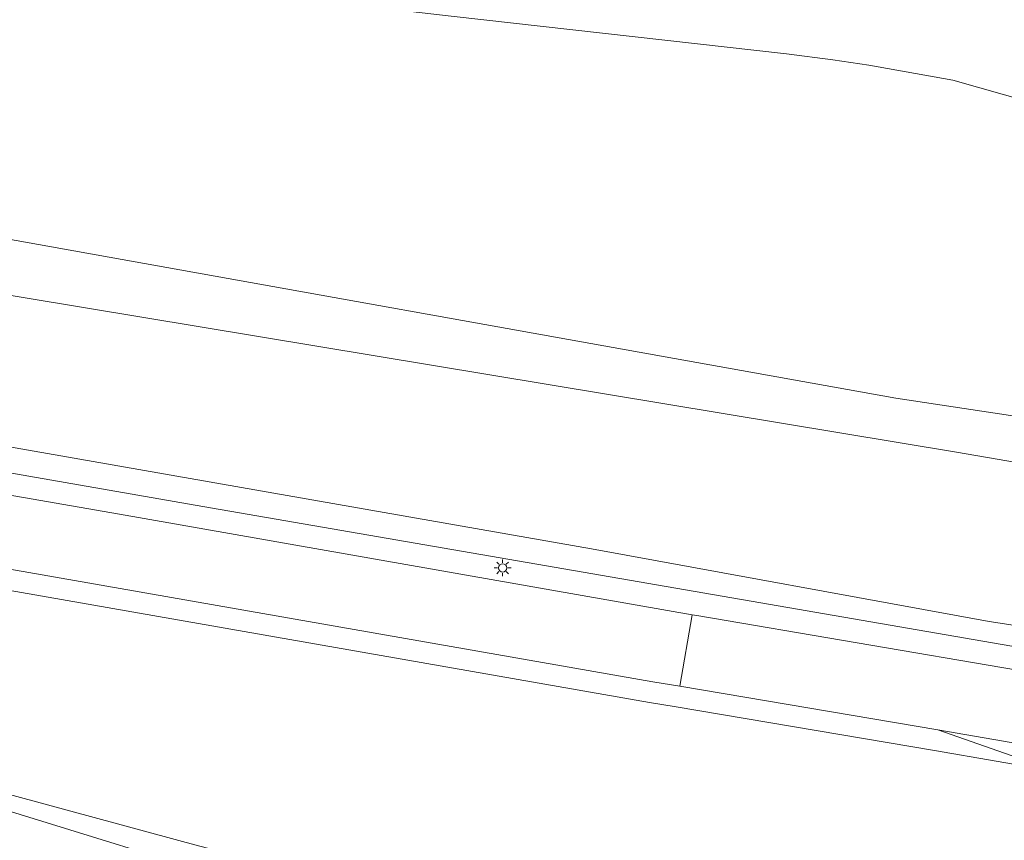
# Model space of a CAD drawing. Header units: metres. Extents: x 97476 to 98458, y 435938 to 436449.
# Tile 27 of 52: x 98160 to 98207, y 435993 to 436032. Entities that reach past the tile are written whole.
import ezdxf

# ---------------------------------------------------------------- set-up
doc = ezdxf.new("R2010")
doc.units = ezdxf.units.M
for name, color, linetype, lineweight in [('B-WE-GR-GROENVOORZIENING-GV', 252, 'Continuous', 18), ('B-WE-GW-TALUD_KRUIN-G', 252, 'Continuous', 18), ('B-WE-KL-ET_LS_OV_LICHTMAST-S', 1, 'Continuous', 18), ('B-WE-OG-TERREIN_CULTUURSCHEIDING-GV', 252, 'Continuous', 18), ('B-WE-OG-WATER_SLOOT-GV', 252, 'Continuous', 18), ('B-WE-VH-VERHARDING_ASFALT-GV', 252, 'Continuous', 18)]:
    doc.layers.add(name, color=color, linetype=linetype, lineweight=lineweight)

# ---------------------------------------------------------------- blocks, each defined once
blk = doc.blocks.new('SKL-ET_OV_LICHTMAST-SO')
at = {"color": 0, "linetype": 'ByBlock', "lineweight": 18}
for points in [[(-1.25, 0), (-2, 0)], [(-1.41, 1.41), (-0.88, 0.88)], [(0, 2), (0, 1.25)], [(0.88, 0.88), (1.41, 1.41)], [(2, 0), (1.25, 0)], [(-1.41, -1.41), (-0.88, -0.88)], [(0, -1.25), (0, -2)], [(0.88, -0.88), (1.41, -1.41)]]:
    blk.add_lwpolyline(points, dxfattribs=at)
blk.add_circle((0, 0), 1, dxfattribs=at)

msp = doc.modelspace()

# ---------------------------------------------------------------- linework, layer by layer
at = {"layer": 'B-WE-GR-GROENVOORZIENING-GV'}
for points in [[(98245.622, 436007.725), (98201.683, 436014.375), (98154.59, 436022.806), (98105.041, 436031.503), (98016.124, 436046.588)], [(98051.217, 436038.218), (98105.364, 436028.912), (98154.502, 436020.086), (98204.594, 436011.784), (98256.739, 436002.815)]]:
    msp.add_lwpolyline(points, dxfattribs=at)
at = {"layer": 'B-WE-GW-TALUD_KRUIN-G'}
for points in [[(98018.561, 436043.951), (98051.217, 436038.218), (98105.364, 436028.912), (98154.502, 436020.086), (98204.594, 436011.784), (98256.739, 436002.815), (98274.728, 436002.959), (98290.351, 436004.552), (98307.102, 436007.874), (98325.074, 436011.504), (98341.564, 436016.323), (98360.667, 436024.183), (98366.825, 436027.28), (98372.494, 436030.899), (98374.209, 436034.548), (98370.712, 436034.021)], [(98024.444, 436030.446), (98096.052, 436012.081), (98152.119, 435997.385), (98168.37, 435992.978), (98221.598, 435979.337), (98225.517, 435978.749), (98242.393, 435977.388), (98259.81, 435977.301), (98277.907, 435978.062), (98296.559, 435980.19), (98313.44, 435983.416), (98331.806, 435987.506), (98350.419, 435993.23), (98367.863, 435999.749), (98383.502, 436006.808), (98404.77, 436017.796)], [(98133.846, 436015.242), (98168.942, 436009.123), (98216.092, 436000.99)]]:
    msp.add_lwpolyline(points, dxfattribs=at)
at = {"layer": 'B-WE-OG-TERREIN_CULTUURSCHEIDING-GV'}
for points in [[(98397.933, 436045.165), (98400.434, 436047.376), (98399.544, 436051.18), (98388.089, 436043.097), (98374.209, 436034.548), (98372.494, 436030.899), (98366.825, 436027.28), (98360.667, 436024.183), (98341.564, 436016.323), (98325.074, 436011.504), (98307.102, 436007.874), (98290.351, 436004.552), (98274.728, 436002.959), (98256.739, 436002.815), (98204.594, 436011.784), (98154.502, 436020.086), (98105.364, 436028.912), (98051.217, 436038.218), (98018.561, 436043.951), (98018.782, 436043.699), (98043.253, 436038.865), (98070.5, 436032.75), (98086.403, 436028.079), (98105.959, 436023.123)], [(98016.124, 436046.588), (98105.041, 436031.503), (98154.59, 436022.806), (98201.683, 436014.375), (98245.622, 436007.725)], [(98214.172, 436026.79), (98204.411, 436029.555), (98200.398, 436030.278), (98198.685, 436030.533), (98196.472, 436030.814), (98180.455, 436032.619), (98162.412, 436034.705), (98153.609, 436035.654), (98141.268, 436037.112), (98127.138, 436038.574), (98113.221, 436040.112), (98101.168, 436041.544), (98087.714, 436043.03), (98069.333, 436045.154)], [(98413.815, 436041.481), (98415.854, 436029.865), (98416.119, 436028.517), (98415.925, 436026.633), (98415.442, 436025.056), (98414.737, 436024.002), (98413.805, 436022.939), (98404.77, 436017.796), (98383.502, 436006.808), (98367.863, 435999.749), (98350.419, 435993.23), (98331.806, 435987.506), (98313.44, 435983.416), (98296.559, 435980.19), (98277.907, 435978.062), (98259.81, 435977.301), (98242.393, 435977.388), (98225.517, 435978.749), (98221.598, 435979.337), (98168.37, 435992.978), (98152.119, 435997.385), (98096.052, 436012.081), (98024.444, 436030.446)], [(98013.821, 436032.363), (98014.784, 436032.157), (98014.889, 436032.127), (98014.903, 436032.124), (98014.822, 436031.573), (98016.52, 436031.236), (98019.129, 436030.667), (98020.188, 436030.436), (98024.511, 436029.466), (98028.93, 436028.37), (98032.568, 436027.435), (98033.369, 436027.313), (98034.483, 436026.889), (98064.357, 436019.281), (98102.881, 436009.347), (98147.909, 435997.63), (98157.464, 435995.217), (98171.923, 435990.758), (98188.84, 435986.368), (98198.752, 435983.796), (98217.914, 435978.982), (98223.956, 435977.695), (98225.44, 435977.455)], [(98024.444, 436030.446), (98096.052, 436012.081), (98152.119, 435997.385), (98168.37, 435992.978), (98221.598, 435979.337), (98225.517, 435978.749), (98242.393, 435977.388), (98259.81, 435977.301), (98277.907, 435978.062), (98296.559, 435980.19), (98313.44, 435983.416), (98331.806, 435987.506), (98350.419, 435993.23), (98367.863, 435999.749), (98383.502, 436006.808), (98404.77, 436017.796), (98404.286, 436023.613), (98375.427, 436014.721), (98368.891, 436013.696), (98353.947, 436008.034)], [(98127.592, 436018.181), (98154.969, 436012.804), (98187.147, 436007.163), (98206.146, 436003.697), (98232.71, 435999.622), (98240.096, 435998.813), (98243.338, 435997.753), (98244.114, 435997.706), (98246.909, 435997.597), (98251.941, 435997.44)], [(98237.733, 435998.117), (98243.338, 435997.753), (98240.096, 435998.813), (98232.71, 435999.622), (98206.146, 436003.697), (98187.147, 436007.163), (98154.969, 436012.804), (98127.592, 436018.181)], [(98130.022, 436014.973), (98143.951, 436012.402), (98164.6, 436008.819), (98191.963, 436004.022), (98192.179, 436003.984), (98215.169, 436000.073), (98222.623, 435998.846)], [(98216.092, 436000.99), (98168.942, 436009.123), (98133.846, 436015.242)], [(98133.846, 436015.242), (98168.942, 436009.123), (98216.092, 436000.99)], [(98119.212, 436012.563), (98138.356, 436008.855), (98189.92, 435999.836), (98191.201, 435999.62), (98203.532, 435997.538), (98209.427, 435996.517), (98203.701, 435998.524), (98191.368, 436000.606), (98190.089, 436000.822), (98138.528, 436009.84), (98119.412, 436013.543)], [(98220.308, 435993.967), (98212.559, 435995.419), (98209.427, 435996.517), (98203.532, 435997.538), (98191.201, 435999.62), (98189.92, 435999.836), (98138.356, 436008.855), (98119.212, 436012.563)], [(98214.297, 435996.688), (98203.701, 435998.524), (98209.427, 435996.517), (98214.125, 435995.703)]]:
    msp.add_lwpolyline(points, dxfattribs=at)
at = {"layer": 'B-WE-OG-WATER_SLOOT-GV'}
msp.add_lwpolyline([(98069.333, 436045.154), (98087.714, 436043.03), (98101.168, 436041.544), (98113.221, 436040.112), (98127.138, 436038.574), (98141.268, 436037.112), (98153.609, 436035.654), (98162.412, 436034.705), (98180.455, 436032.619), (98196.472, 436030.814), (98198.685, 436030.533), (98200.398, 436030.278), (98204.411, 436029.555), (98214.172, 436026.79)], dxfattribs=at)
at = {"layer": 'B-WE-VH-VERHARDING_ASFALT-GV'}
for points in [[(98074.225, 436009.589), (98084.215, 436007.053), (98120.142, 435997.777), (98138.891, 435992.973), (98149.839, 435990.227), (98150.091, 435990.165), (98155.529, 435988.827), (98158.517, 435987.711), (98158.265, 435986.075), (98158.554, 435985.813), (98187.965, 435981.323), (98188.84, 435986.368), (98171.923, 435990.758), (98157.464, 435995.217), (98147.909, 435997.63), (98102.881, 436009.347), (98064.357, 436019.281)], [(98119.412, 436013.543), (98138.528, 436009.84), (98190.089, 436000.822), (98191.368, 436000.606), (98191.963, 436004.022), (98164.6, 436008.819), (98143.951, 436012.402), (98130.022, 436014.973)], [(98222.623, 435998.846), (98215.169, 436000.073), (98192.179, 436003.984), (98191.963, 436004.022), (98191.368, 436000.606), (98203.701, 435998.524), (98214.297, 435996.688)]]:
    msp.add_lwpolyline(points, dxfattribs=at)

# ---------------------------------------------------------------- block references
at = {"layer": 'B-WE-KL-ET_LS_OV_LICHTMAST-S', "xscale": 0.2, "yscale": 0.2, "zscale": 0.2}
msp.add_blockref('SKL-ET_OV_LICHTMAST-SO', (98182.906, 436006.257), dxfattribs=at)

doc.saveas('drawing.dxf')
